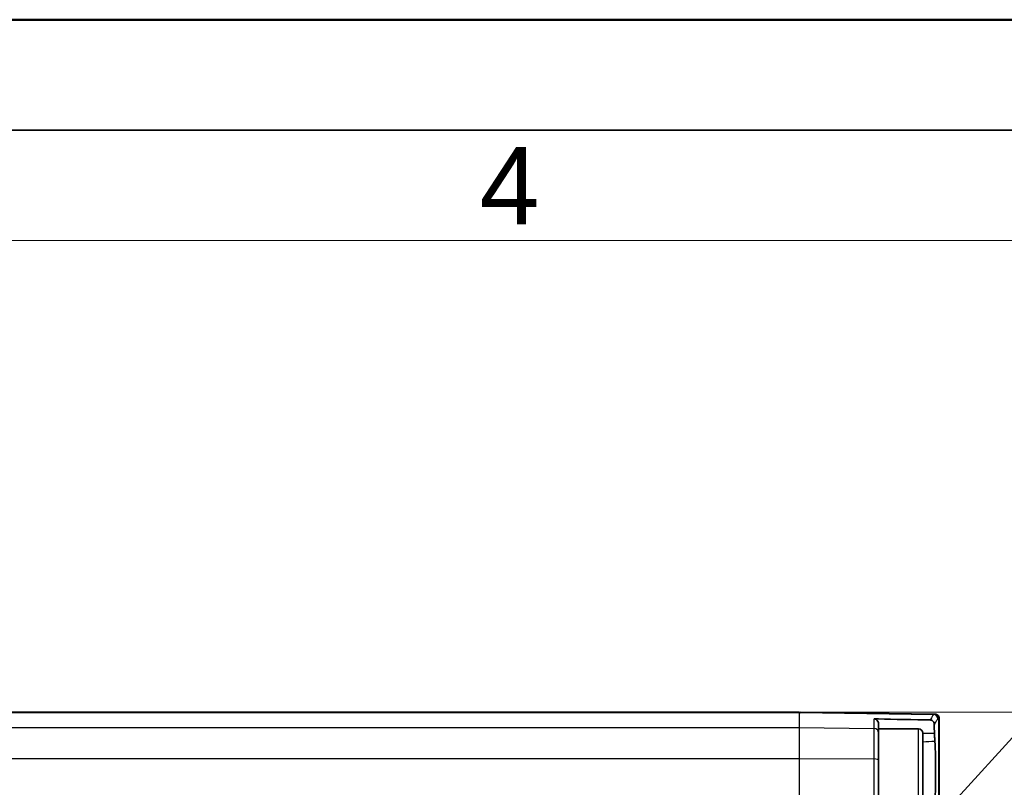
# Model space of a CAD drawing. Header units: millimetres. Extents: x 0 to 420, y 0 to 297.
# Tile 20 of 53: x 164 to 208, y 262 to 297. Entities that reach past the tile are written whole.
import ezdxf

# ---------------------------------------------------------------- set-up
doc = ezdxf.new("R2010")
doc.units = ezdxf.units.MM
doc.layers.get('0').update_dxf_attribs({"lineweight": 25})
for name, color, linetype, lineweight in [('001', 7, 'Continuous', 50), ('Bemaßung (ISO)', 7, 'Continuous', 18), ('Sichtbar (ISO)', 7, 'Continuous', 35), ('Sichtbar schmal (ISO)', 7, 'Continuous', 25), ('Symbol (ISO)', 7, 'Continuous', 18)]:
    doc.layers.add(name, color=color, linetype=linetype, lineweight=lineweight)
doc.layers.add('Symbole(DIN)', color=3, linetype='Continuous', lineweight=25, true_color=0x00ff00)
doc.styles.add('Aktuell-DIN', font='arial.ttf')
doc.styles.add('Notiztext (DIN)', font='isocpeur.ttf')
doc.dimstyles.new('Standard (DIN)', dxfattribs={"dimtxt": 3.5, "dimasz": 2.5, "dimexe": 1, "dimexo": 0, "dimgap": 0.7, "dimtad": 1, "dimtoh": 1, "dimrnd": 1e-08, "dimtxsty": 'Notiztext (DIN)', "dimcen": 0.09, "dimdle": 10, "dimclrd": 256, "dimclre": 256, "dimclrt": 256, "dimazin": 2, "dimtfac": 0.514286, "dimtdec": 4, "dimtmove": 0, "dimatfit": 3, "dimfxl": 1, "dimtolj": 1, "dimlwd": -1, "dimlwe": -1, "dimarcsym": 0})
doc.dimstyles.new('Standard (DIN)$7', dxfattribs={"dimtxt": 3.5, "dimasz": 2.5, "dimexe": 1, "dimexo": 0, "dimgap": 0.7, "dimtad": 1, "dimtoh": 1, "dimrnd": 1e-08, "dimtxsty": 'Notiztext (DIN)', "dimcen": 0.09, "dimdle": 10, "dimclrd": 256, "dimclre": 256, "dimclrt": 256, "dimazin": 2, "dimtfac": 0.514286, "dimtdec": 4, "dimtmove": 0, "dimatfit": 3, "dimfxl": 1, "dimtolj": 1, "dimlwd": -1, "dimlwe": -1, "dimarcsym": 0})

# ---------------------------------------------------------------- blocks, each defined once
blk = doc.blocks.new('*D36')
at = {"layer": 'Bemaßung (ISO)', "transparency": 16777216}
for p, q in [((199.165, 265.623), (226.165, 265.623)), ((225.165, 246.123), (225.165, 263.123)), ((146.599, 243.623), (226.165, 243.623))]:
    blk.add_line(p, q, dxfattribs=at)
for points in [[(224.749, 263.123), (225.582, 263.123), (225.165, 265.623)], [(224.749, 246.123), (225.582, 246.123), (225.165, 243.623)]]:
    blk.add_solid(points, dxfattribs=at)
at = {"layer": 'Defpoints', "color": 0, "transparency": 16777216}
for p in [(199.165, 265.623), (225.165, 265.623), (146.599, 243.623)]:
    blk.add_point(p, dxfattribs=at)
at = {"layer": 'Bemaßung (ISO)', "transparency": 16777216, "insert": (214.432, 254.623), "char_height": 3.5, "attachment_point": 2, "rotation": 90, "style": 'Notiztext (DIN)'}
blk.add_mtext('\\A1;22{\\P(0.866")}', dxfattribs=at)
blk = doc.blocks.new('Ränder Basler-A3')
at = {"layer": '001'}
blk.add_line((0, 297), (420, 297), dxfattribs=at)
at = {"layer": '001', "color": 7, "linetype": 'Continuous', "lineweight": 35}
blk.add_line((5, 292), (415, 292), dxfattribs=at)
at = {"layer": '001', "color": 7, "linetype": 'Continuous', "lineweight": 18}
blk.add_line((10, 287), (410, 287), dxfattribs=at)
at = {"layer": 'Symbole(DIN)', "color": 250, "true_color": 0x3f3f3f, "insert": (184.684, 289.477), "char_height": 3.5, "attachment_point": 4, "style": 'Aktuell-DIN'}
blk.add_mtext('\\fArial|b0|i0;4', dxfattribs=at)

msp = doc.modelspace()

# ---------------------------------------------------------------- linework, layer by layer
at = {"layer": 'Sichtbar (ISO)'}
for p, q in [((199.165, 265.623), (104.165, 265.623)), ((199.165, 265.623), (199.165, 265.607)), ((199.165, 265.607), (199.165, 265.6)), ((199.215, 265.606), (199.215, 265.623)), ((199.215, 265.623), (205.271, 265.543)), ((199.215, 265.6), (199.215, 265.606)), ((205.271, 265.543), (205.286, 265.543)), ((205.286, 265.543), (205.313, 265.543)), ((202.765, 265.082), (202.765, 264.873)), ((205.514, 222.042), (205.514, 265.204)), ((202.765, 264.873), (202.765, 262.692)), ((204.565, 264.873), (202.765, 264.873)), ((204.765, 264.673), (204.765, 261.372)), ((202.765, 262.692), (202.765, 261.357))]:
    msp.add_line(p, q, dxfattribs=at)
msp.add_arc((204.565, 264.673), 0.2, 0, 90, dxfattribs=at)
msp.add_ellipse((-475.774, 233.222), major_axis=(1579.199, 0), ratio=0.022679, start_param=1.129154, end_param=1.129189, dxfattribs=at)
for points, knots in [([(205.509, 265.343), (205.509, 265.343), (205.509, 265.344), (205.509, 265.371), (205.504, 265.397), (205.483, 265.445), (205.469, 265.467), (205.432, 265.503), (205.41, 265.518), (205.363, 265.537), (205.338, 265.542), (205.313, 265.543)], [-0.03161196, -0.03161196, -0.03161196, -0.03161196, -0.03146374, -0.03146374, -0.02331122, -0.02331122, -0.01537581, -0.01537581, -0.00763573, -0.00763573, 0, 0, 0, 0]), ([(202.568, 265.325), (202.569, 265.325), (202.569, 265.325), (202.574, 265.325), (202.577, 265.325), (202.587, 265.323), (202.597, 265.322), (202.625, 265.311), (202.642, 265.302), (202.685, 265.271), (202.713, 265.243), (202.747, 265.179), (202.758, 265.15), (202.764, 265.107), (202.765, 265.095), (202.765, 265.082)], [-0.05673688, -0.05673688, -0.05673688, -0.05673688, -0.0565241, -0.0565241, -0.05547168, -0.05547168, -0.0529152, -0.0529152, -0.04972875, -0.04972875, -0.04493863, -0.04493863, -0.04174051, -0.04174051, -0.04049865, -0.04049865, -0.04049865, -0.04049865]), ([(205.105, 265.274), (205.109, 265.274), (205.114, 265.274), (205.125, 265.273), (205.131, 265.272), (205.154, 265.267), (205.169, 265.26), (205.203, 265.241), (205.22, 265.225), (205.253, 265.185), (205.267, 265.16), (205.284, 265.107), (205.289, 265.08), (205.288, 265.052)], [-0.03719555, -0.03719555, -0.03719555, -0.03719555, -0.03557686, -0.03557686, -0.03341737, -0.03341737, -0.02706936, -0.02706936, -0.01839776, -0.01839776, -0.00879872, -0.00879872, 0, 0, 0, 0]), ([(205.288, 265.052), (205.287, 265.014), (205.287, 264.975), (205.287, 264.881), (205.288, 264.828), (205.289, 264.777)], [0.00460174, 0.00460174, 0.00460174, 0.00460174, 0.01648224, 0.01648224, 0.03263815, 0.03263815, 0.03263815, 0.03263815]), ([(205.509, 265.353), (205.51, 265.341), (205.51, 265.329), (205.511, 265.306), (205.512, 265.296), (205.512, 265.275), (205.513, 265.265), (205.513, 265.246), (205.513, 265.237), (205.514, 265.22), (205.514, 265.212), (205.514, 265.204)], [0.08401206, 0.08401206, 0.08401206, 0.08401206, 0.09262588, 0.09262588, 0.1012397, 0.1012397, 0.10985352, 0.10985352, 0.11846734, 0.11846734, 0.12708117, 0.12708117, 0.12708117, 0.12708117]), ([(205.294, 264.674), (205.297, 264.615), (205.3, 264.556), (205.307, 264.438), (205.31, 264.379), (205.313, 264.32)], [0, 0, 0, 0, 0.02148842, 0.02148842, 0.04291026, 0.04291026, 0.04291026, 0.04291026]), ([(205.313, 264.32), (205.314, 264.314), (205.315, 264.297), (205.326, 264.081), (205.336, 263.834), (205.348, 263.201), (205.35, 262.886), (205.343, 262.319), (205.338, 262.068), (205.319, 261.591), (205.306, 261.37), (205.289, 261.181)], [0, 0, 0, 0, 0.00217464, 0.00217464, 0.01945425, 0.01945425, 0.03533524, 0.03533524, 0.04859701, 0.04859701, 0.06252324, 0.06252324, 0.06252324, 0.06252324])]:
    msp.add_open_spline(points, degree=3, knots=knots, dxfattribs=at)
for points in [[(202.765, 265.32), (202.697, 265.322), (202.63, 265.324), (202.568, 265.325)], [(202.765, 265.32), (203.419, 265.304), (204.408, 265.286), (205.105, 265.274)], [(205.289, 264.777), (205.29, 264.741), (205.292, 264.706), (205.294, 264.674)]]:
    msp.add_open_spline(points, degree=3, dxfattribs=at)
at = {"layer": 'Sichtbar schmal (ISO)'}
for p, q in [((104.165, 265.607), (199.165, 265.607)), ((199.165, 265.6), (199.165, 264.935)), ((199.215, 265.606), (205.251, 265.527)), ((202.568, 264.892), (202.568, 265.325)), ((205.289, 264.777), (205.289, 265.054)), ((205.483, 265.343), (205.469, 265.343)), ((205.483, 265.343), (205.483, 221.903)), ((205.509, 265.343), (205.483, 265.343)), ((104.165, 264.935), (199.165, 264.935)), ((199.165, 264.935), (199.165, 263.524)), ((199.165, 264.935), (202.568, 264.892)), ((202.568, 263.51), (202.568, 264.892)), ((204.565, 261.373), (204.565, 264.873)), ((104.165, 263.524), (199.165, 263.524)), ((199.165, 263.524), (199.165, 260.531)), ((199.165, 263.524), (202.568, 263.51)), ((202.568, 261.094), (202.568, 263.51))]:
    msp.add_line(p, q, dxfattribs=at)
for centre, major_axis, ratio, start_param, end_param in [((205.249, 265.328), (0.165, -0.113), 0.994168, 0.601586, 2.153821), ((205.269, 265.343), (0.003, 0.2), 0.998331, 4.725457, 6.283185), ((205.283, 265.343), (0.003, 0.2), 0.998472, 4.725459, 6.283185), ((202.565, 264.697), (0.2, 0), 0.975291, 0, 1.557706), ((202.565, 263.448), (0.2, 0), 0.311243, 0, 1.557706)]:
    msp.add_ellipse(centre, major_axis=major_axis, ratio=ratio, start_param=start_param, end_param=end_param, dxfattribs=at)
for points, knots in [([(205.251, 265.527), (205.238, 265.508), (205.224, 265.486), (205.186, 265.424), (205.161, 265.38), (205.125, 265.313), (205.115, 265.294), (205.105, 265.274)], [-0.5227328, -0.5227328, -0.5227328, -0.5227328, -0.4573912, -0.4573912, -0.3528446, -0.3528446, -0.3147105, -0.3147105, -0.3147105, -0.3147105]), ([(205.271, 265.543), (205.271, 265.543), (205.27, 265.543), (205.268, 265.543), (205.266, 265.542), (205.263, 265.541), (205.261, 265.539), (205.256, 265.534), (205.254, 265.531), (205.251, 265.527)], [-0.03384973, -0.03384973, -0.03384973, -0.03384973, -0.02961851, -0.02961851, -0.02284856, -0.02284856, -0.01201665, -0.01201665, 0, 0, 0, 0]), ([(205.289, 265.054), (205.304, 265.082), (205.318, 265.108), (205.358, 265.182), (205.383, 265.225), (205.421, 265.287), (205.435, 265.309), (205.448, 265.328)], [0.2999977, 0.2999977, 0.2999977, 0.2999977, 0.3528446, 0.3528446, 0.4573912, 0.4573912, 0.5227328, 0.5227328, 0.5227328, 0.5227328]), ([(205.448, 265.328), (205.451, 265.332), (205.453, 265.335), (205.458, 265.339), (205.46, 265.341), (205.463, 265.342), (205.465, 265.343), (205.467, 265.343), (205.468, 265.343), (205.469, 265.343)], [0, 0, 0, 0, 0.01201665, 0.01201665, 0.02284856, 0.02284856, 0.02961851, 0.02961851, 0.03384973, 0.03384973, 0.03384973, 0.03384973]), ([(205.509, 265.343), (205.509, 265.341), (205.51, 265.338), (205.511, 265.302), (205.512, 265.272), (205.513, 265.23), (205.514, 265.216), (205.514, 265.204)], [0.08422425, 0.08422425, 0.08422425, 0.08422425, 0.08577979, 0.08577979, 0.11119602, 0.11119602, 0.12708117, 0.12708117, 0.12708117, 0.12708117])]:
    msp.add_open_spline(points, degree=3, knots=knots, dxfattribs=at)
for points in [[(205.288, 265.052), (205.289, 265.053), (205.289, 265.053), (205.289, 265.054)], [(204.765, 264.673), (204.942, 264.674), (205.118, 264.674), (205.294, 264.674)], [(204.765, 264.284), (204.948, 264.296), (205.131, 264.308), (205.313, 264.32)]]:
    msp.add_open_spline(points, degree=3, dxfattribs=at)

# ---------------------------------------------------------------- block references
msp.add_blockref('Ränder Basler-A3', (0, 0))

# ---------------------------------------------------------------- dimensions: what is measured, and where the dimension line sits
at = {"layer": 'Bemaßung (ISO)'}
dim = msp.add_linear_dim(base=(225.165, 265.623), p1=(146.599, 243.623), p2=(199.165, 265.623), angle=90, text='<>{\\P(0.866")}', dimstyle='Standard (DIN)', override={"dimtoh": 0, "dimdec": 2, "dimtp": 0, "dimtm": 0, "dimtdec": 4, "dimtofl": 0, "dimatfit": 1, "dimtvp": -0.25}, dxfattribs=at)
dim.commit()
dim.dimension.update_dxf_attribs({"geometry": '*D36', "text_midpoint": (225.165, 254.623), "dimtype": 160})

# ---------------------------------------------------------------- leaders
at = {"layer": 'Symbol (ISO)', "annotation_type": 0, "has_hookline": 1, "hookline_direction": 0, "text_width": 50.4}
msp.add_leader([(202.825, 257.888), (215.886, 272.256), (218.386, 272.256)], dimstyle='Standard (DIN)$7', override={"dimgap": 0, "dimtad": 1}, dxfattribs=at)

doc.saveas('drawing.dxf')
